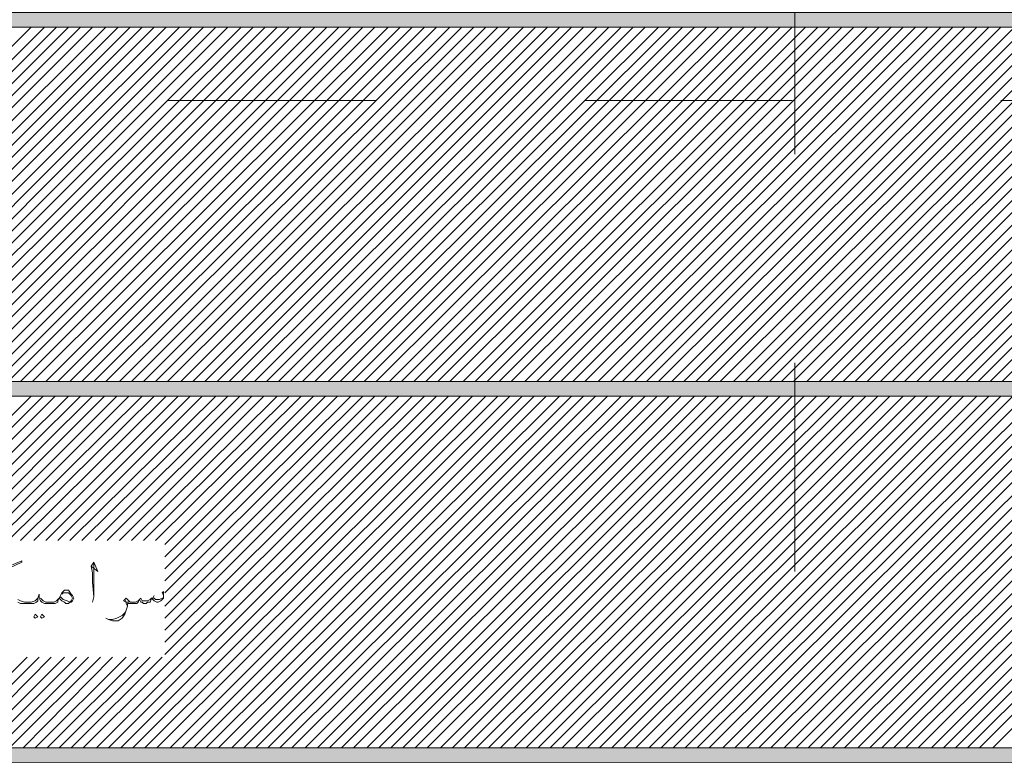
# Model space of a CAD drawing. Header units: metres. Extents: x 5.7 to 89.8, y 4 to 63.5.
# Tile 47 of 74: x 39.7 to 46.7, y 41 to 46.3. Entities that reach past the tile are written whole.
import ezdxf

# ---------------------------------------------------------------- set-up
doc = ezdxf.new("R2010")
doc.units = ezdxf.units.M
doc.header["$MEASUREMENT"] = 0
for name, color, linetype in [('PDF12_ax', 7, 'Continuous'), ('PDF12_hatch-plan', 7, 'Continuous'), ('PDF12_line-estakhr', 7, 'Continuous'), ('PDF12_textt', 7, 'Continuous')]:
    doc.layers.add(name, color=color, linetype=linetype)

msp = doc.modelspace()

# ---------------------------------------------------------------- linework, layer by layer
at = {"layer": 'PDF12_ax', "lineweight": 9}
for points in [[(45.241, 46.8237), (45.241, 45.3212)], [(39.9727, 45.7065), (39.9727, 45.7065)], [(40.7239, 45.7065), (42.2264, 45.7065)], [(42.9776, 45.7065), (42.9776, 45.7065)], [(43.7289, 45.7065), (45.2217, 45.7065)], [(45.9729, 45.7065), (45.9729, 45.7065)], [(46.7242, 45.7065), (48.2266, 45.7065)], [(45.241, 44.57), (45.241, 44.57)], [(45.241, 43.8187), (45.241, 42.3163)], [(45.241, 41.5747), (45.241, 41.5747)]]:
    msp.add_lwpolyline(points, dxfattribs=at)
at = {"layer": 'PDF12_hatch-plan', "lineweight": 18}
for points in [[(37.1893, 43.6839), (39.7415, 46.2362)], [(37.276, 43.6839), (39.8379, 46.2362)], [(37.3723, 43.6839), (39.9245, 46.2362)], [(37.4589, 43.6839), (40.0112, 46.2362)], [(37.5456, 43.6839), (40.0979, 46.2362)], [(37.6323, 43.6839), (40.1846, 46.2362)], [(37.719, 43.6839), (40.2809, 46.2362)], [(37.8153, 43.6839), (40.3676, 46.2362)], [(37.902, 43.6839), (40.4543, 46.2362)], [(37.9887, 43.6839), (40.5409, 46.2362)], [(38.0753, 43.6839), (40.6276, 46.2362)], [(38.162, 43.6839), (40.7143, 46.2362)], [(38.2487, 43.6839), (40.8106, 46.2362)], [(38.345, 43.6839), (40.8973, 46.2362)], [(38.4317, 43.6839), (40.984, 46.2362)], [(38.5184, 43.6839), (41.0706, 46.2362)], [(38.6051, 43.6839), (41.1573, 46.2362)], [(38.6917, 43.6839), (41.2536, 46.2362)], [(38.7784, 43.6839), (41.3403, 46.2362)], [(38.8747, 43.6839), (41.427, 46.2362)], [(38.9614, 43.6839), (41.5137, 46.2362)], [(39.0481, 43.6839), (41.6004, 46.2362)], [(39.1348, 43.6839), (41.687, 46.2362)], [(39.2215, 43.6839), (41.7834, 46.2362)], [(39.3178, 43.6839), (41.87, 46.2362)], [(39.4044, 43.6839), (41.9567, 46.2362)], [(39.4911, 43.6839), (42.0434, 46.2362)], [(39.5778, 43.6839), (42.1301, 46.2362)], [(39.6645, 43.6839), (42.2168, 46.2362)], [(39.7512, 43.6839), (42.3131, 46.2362)], [(39.8475, 43.6839), (42.3998, 46.2362)], [(39.9342, 43.6839), (42.4864, 46.2362)], [(40.0208, 43.6839), (42.5731, 46.2362)], [(40.1075, 43.6839), (42.6598, 46.2362)], [(40.1942, 43.6839), (42.7561, 46.2362)], [(40.2809, 43.6839), (42.8428, 46.2362)], [(40.3772, 43.6839), (42.9295, 46.2362)], [(40.4639, 43.6839), (43.0161, 46.2362)], [(40.5506, 43.6839), (43.1028, 46.2362)], [(40.6372, 43.6839), (43.1895, 46.2362)], [(40.7239, 43.6839), (43.2858, 46.2362)], [(40.8202, 43.6839), (43.3725, 46.2362)], [(40.9069, 43.6839), (43.4592, 46.2362)], [(40.9936, 43.6839), (43.5459, 46.2362)], [(41.0803, 43.6839), (43.6325, 46.2362)], [(41.167, 43.6839), (43.7192, 46.2362)], [(41.2536, 43.6839), (43.8155, 46.2362)], [(41.35, 43.6839), (43.9022, 46.2362)], [(41.4366, 43.6839), (43.9889, 46.2362)], [(41.5233, 43.6839), (44.0756, 46.2362)], [(41.61, 43.6839), (44.1623, 46.2362)], [(41.6967, 43.6839), (44.2586, 46.2362)], [(41.7834, 43.6839), (44.3453, 46.2362)], [(41.8797, 43.6839), (44.4319, 46.2362)], [(41.9663, 43.6839), (44.5186, 46.2362)], [(42.053, 43.6839), (44.6053, 46.2362)], [(42.1397, 43.6839), (44.692, 46.2362)], [(42.2264, 43.6839), (44.7883, 46.2362)], [(42.3227, 43.6839), (44.875, 46.2362)], [(42.4094, 43.6839), (44.9617, 46.2362)], [(42.4961, 43.6839), (45.0483, 46.2362)], [(42.5827, 43.6839), (45.135, 46.2362)], [(42.6694, 43.6839), (45.2217, 46.2362)], [(42.7561, 43.6839), (45.318, 46.2362)], [(42.8524, 43.6839), (45.4047, 46.2362)], [(42.9391, 43.6839), (45.4914, 46.2362)], [(43.0258, 43.6839), (45.578, 46.2362)], [(43.1125, 43.6839), (45.6647, 46.2362)], [(43.1991, 43.6839), (45.761, 46.2362)], [(43.2955, 43.6839), (45.8477, 46.2362)], [(43.3821, 43.6839), (45.9344, 46.2362)], [(43.4688, 43.6839), (46.0211, 46.2362)], [(43.5555, 43.6839), (46.1078, 46.2362)], [(43.6422, 43.6839), (46.1944, 46.2362)], [(43.7289, 43.6839), (46.2908, 46.2362)], [(43.8252, 43.6839), (46.3774, 46.2362)], [(43.9119, 43.6839), (46.4641, 46.2362)], [(43.9985, 43.6839), (46.5508, 46.2362)], [(44.0852, 43.6839), (46.6375, 46.2362)], [(44.1719, 43.6839), (46.7242, 46.2362)], [(44.2586, 43.6839), (46.8205, 46.2362)], [(44.3549, 43.6839), (46.9072, 46.2362)], [(44.4416, 43.6839), (46.9938, 46.2362)], [(44.5282, 43.6839), (47.0805, 46.2362)], [(44.6149, 43.6839), (47.1672, 46.2362)], [(44.7016, 43.6839), (47.2635, 46.2362)], [(44.7979, 43.6839), (47.3502, 46.2362)], [(44.8846, 43.6839), (47.4369, 46.2362)], [(44.9713, 43.6839), (47.5236, 46.2362)], [(45.058, 43.6839), (47.6102, 46.2362)], [(45.1446, 43.6839), (47.6969, 46.2362)], [(45.2313, 43.6839), (47.7932, 46.2362)], [(45.3276, 43.6839), (47.8799, 46.2362)], [(45.4143, 43.6839), (47.9666, 46.2362)], [(45.501, 43.6839), (48.0533, 46.2362)], [(45.5877, 43.6839), (48.1399, 46.2362)], [(45.6744, 43.6839), (48.2363, 46.2362)], [(45.761, 43.6839), (48.3229, 46.2362)], [(45.8574, 43.6839), (48.4096, 46.2362)], [(45.944, 43.6839), (48.4963, 46.2362)], [(46.0307, 43.6839), (48.583, 46.2362)], [(46.1174, 43.6839), (48.6697, 46.2362)], [(46.2041, 43.6839), (48.766, 46.2362)], [(46.3004, 43.6839), (48.8527, 46.2362)], [(46.3871, 43.6839), (48.9393, 46.2362)], [(46.4738, 43.6839), (49.026, 46.2362)], [(46.5604, 43.6839), (49.1127, 46.2362)], [(46.6471, 43.6839), (49.1994, 46.2362)], [(46.7338, 43.6839), (49.2957, 46.2362)], [(38.7014, 42.5378), (39.7415, 43.578)], [(38.7881, 42.5378), (39.8282, 43.578)], [(38.8747, 42.5378), (39.9149, 43.578)], [(38.9614, 42.5378), (40.0112, 43.578)], [(39.0481, 42.5378), (40.0979, 43.578)], [(39.1348, 42.5378), (40.1846, 43.578)], [(39.2311, 42.5378), (40.2713, 43.578)], [(39.3178, 42.5378), (40.3579, 43.578)], [(39.4044, 42.5378), (40.4446, 43.578)], [(39.4911, 42.5378), (40.5409, 43.578)], [(39.5778, 42.5378), (40.6276, 43.578)], [(39.6645, 42.5378), (40.7143, 43.578)], [(39.7608, 42.5378), (40.801, 43.578)], [(39.8475, 42.5378), (40.8877, 43.578)], [(39.9342, 42.5378), (40.9743, 43.578)], [(40.0208, 42.5378), (41.0706, 43.578)], [(40.1075, 42.5378), (41.1573, 43.578)], [(40.1172, 41.045), (42.6598, 43.578)], [(40.2038, 42.5378), (41.244, 43.578)], [(40.2135, 41.045), (42.7465, 43.578)], [(40.2905, 42.5378), (41.3307, 43.578)], [(40.3002, 41.045), (42.8332, 43.578)], [(40.3772, 42.5378), (41.4174, 43.578)], [(40.3868, 41.045), (42.9198, 43.578)], [(40.4639, 42.5378), (41.5137, 43.578)], [(40.4735, 41.045), (43.0161, 43.578)], [(40.5506, 42.5378), (41.6004, 43.578)], [(40.5602, 41.045), (43.1028, 43.578)], [(40.6372, 42.5378), (41.687, 43.578)], [(40.6469, 41.045), (43.1895, 43.578)], [(40.7047, 42.5089), (41.7737, 43.578)], [(40.7047, 42.4222), (41.8604, 43.578)], [(40.7047, 42.3355), (41.9471, 43.578)], [(40.7047, 42.2489), (42.0434, 43.578)], [(40.7047, 42.1622), (42.1301, 43.578)], [(40.7047, 42.0659), (42.2168, 43.578)], [(40.7047, 41.9792), (42.3034, 43.578)], [(40.7047, 41.8925), (42.3901, 43.578)], [(40.7047, 41.8058), (42.4864, 43.578)], [(40.7047, 41.7191), (42.5731, 43.578)], [(40.7432, 41.045), (43.2762, 43.578)], [(40.8299, 41.045), (43.3629, 43.578)], [(40.9165, 41.045), (43.4496, 43.578)], [(41.0032, 41.045), (43.5459, 43.578)], [(41.0899, 41.045), (43.6325, 43.578)], [(41.1862, 41.045), (43.7192, 43.578)], [(41.2729, 41.045), (43.8059, 43.578)], [(41.3596, 41.045), (43.8926, 43.578)], [(41.4463, 41.045), (43.9889, 43.578)], [(41.5329, 41.045), (44.0756, 43.578)], [(41.6196, 41.045), (44.1623, 43.578)], [(41.7159, 41.045), (44.2489, 43.578)], [(41.8026, 41.045), (44.3356, 43.578)], [(41.8893, 41.045), (44.4223, 43.578)], [(41.976, 41.045), (44.5186, 43.578)], [(42.0627, 41.045), (44.6053, 43.578)], [(42.159, 41.045), (44.692, 43.578)], [(42.2457, 41.045), (44.7787, 43.578)], [(42.3323, 41.045), (44.8653, 43.578)], [(42.419, 41.045), (44.952, 43.578)], [(42.5057, 41.045), (45.0483, 43.578)], [(42.5924, 41.045), (45.135, 43.578)], [(42.6887, 41.045), (45.2217, 43.578)], [(42.7754, 41.045), (45.3084, 43.578)], [(42.8621, 41.045), (45.3951, 43.578)], [(42.9487, 41.045), (45.4914, 43.578)], [(43.0354, 41.045), (45.578, 43.578)], [(43.1221, 41.045), (45.6647, 43.578)], [(43.2184, 41.045), (45.7514, 43.578)], [(43.3051, 41.045), (45.8381, 43.578)], [(43.3918, 41.045), (45.9248, 43.578)], [(43.4784, 41.045), (46.0211, 43.578)], [(43.5651, 41.045), (46.1078, 43.578)], [(43.6614, 41.045), (46.1944, 43.578)], [(43.7481, 41.045), (46.2811, 43.578)], [(43.8348, 41.045), (46.3678, 43.578)], [(43.9215, 41.045), (46.4545, 43.578)], [(44.0082, 41.045), (46.5508, 43.578)], [(44.0948, 41.045), (46.6375, 43.578)], [(44.1912, 41.045), (46.7242, 43.578)], [(44.2778, 41.045), (46.8108, 43.578)], [(44.3645, 41.045), (46.8975, 43.578)], [(44.4512, 41.045), (46.9938, 43.578)], [(44.5379, 41.045), (47.0805, 43.578)], [(44.6246, 41.045), (47.1672, 43.578)], [(44.7209, 41.045), (47.2539, 43.578)], [(44.8076, 41.045), (47.3406, 43.578)], [(44.8942, 41.045), (47.4272, 43.578)], [(44.9809, 41.045), (47.5236, 43.578)], [(45.0676, 41.045), (47.6102, 43.578)], [(45.1639, 41.045), (47.6969, 43.578)], [(45.2506, 41.045), (47.7836, 43.578)], [(45.3373, 41.045), (47.8703, 43.578)], [(45.4239, 41.045), (47.957, 43.578)], [(45.5106, 41.045), (48.0533, 43.578)], [(45.5973, 41.045), (48.1399, 43.578)], [(45.6936, 41.045), (48.2266, 43.578)], [(45.7803, 41.045), (48.3133, 43.578)], [(45.867, 41.045), (48.4, 43.578)], [(45.9537, 41.045), (48.4963, 43.578)], [(46.0403, 41.045), (48.583, 43.578)], [(46.127, 41.045), (48.6697, 43.578)], [(46.2233, 41.045), (48.7563, 43.578)], [(46.31, 41.045), (48.843, 43.578)], [(46.3967, 41.045), (48.9297, 43.578)], [(46.4834, 41.045), (49.026, 43.578)], [(46.5701, 41.045), (49.1127, 43.578)], [(46.6664, 41.045), (49.1994, 43.578)], [(39.0577, 41.045), (39.7126, 41.6999)], [(39.1444, 41.045), (39.7993, 41.6999)], [(39.2407, 41.045), (39.886, 41.6999)], [(39.3274, 41.045), (39.9823, 41.6999)], [(39.4141, 41.045), (40.069, 41.6999)], [(39.5008, 41.045), (40.1557, 41.6999)], [(39.5874, 41.045), (40.2424, 41.6999)], [(39.6838, 41.045), (40.329, 41.6999)], [(39.7704, 41.045), (40.4254, 41.6999)], [(39.8571, 41.045), (40.512, 41.6999)], [(39.9438, 41.045), (40.5987, 41.6999)], [(40.0305, 41.045), (40.6854, 41.6999)]]:
    msp.add_lwpolyline(points, dxfattribs=at)
at = {"layer": 'PDF12_hatch-plan', "transparency": 33554559}
for points in [[(26.9609, 46.2362), (50.7211, 46.2362), (26.9609, 46.3421)], [(50.7211, 46.2362), (26.9609, 46.3421), (50.7211, 46.3421)], [(26.9609, 43.578), (50.7211, 43.578), (26.9609, 43.6839)], [(50.7211, 43.578), (26.9609, 43.6839), (50.7211, 43.6839)], [(26.9609, 40.939), (50.7211, 40.939), (26.9609, 41.045)], [(50.7211, 40.939), (26.9609, 41.045), (50.7211, 41.045)]]:
    msp.add_solid(points, dxfattribs=at)
at = {"layer": 'PDF12_line-estakhr', "lineweight": 18}
for points in [[(27.0669, 46.2362), (27.0669, 46.0821), (26.9609, 46.0821), (26.9609, 46.4962), (27.0669, 46.4962), (27.0669, 46.3421), (50.6248, 46.3421), (50.6248, 46.4962), (50.7211, 46.4962), (50.7211, 46.0821), (50.6248, 46.0821), (50.6248, 46.2362)], [(27.0669, 43.578), (27.0669, 43.4239), (26.9609, 43.4239), (26.9609, 43.838), (27.0669, 43.838), (27.0669, 43.6839), (50.6248, 43.6839), (50.6248, 43.838), (50.7211, 43.838), (50.7211, 43.4239), (50.6248, 43.4239), (50.6248, 43.578)], [(27.0669, 40.939), (27.0669, 40.7849), (26.9609, 40.7849), (26.9609, 41.1991), (27.0669, 41.1991), (27.0669, 41.045), (50.6248, 41.045), (50.6248, 41.1991), (50.7211, 41.1991), (50.7211, 40.7849), (50.6248, 40.7849), (50.6248, 40.939)]]:
    msp.add_lwpolyline(points, close=True, dxfattribs=at)
at = {"layer": 'PDF12_textt', "lineweight": 20}
for points in [[(39.4911, 42.3163), (39.6741, 42.3933), (39.6741, 42.3837), (39.4911, 42.297)], [(40.1749, 42.3548), (40.2231, 42.3163), (40.1942, 42.3837), (40.1749, 42.3548), (40.1846, 42.3067), (40.1846, 42.2392), (40.1942, 42.1333), (40.1846, 42.0948)], [(40.1942, 42.1333), (40.1942, 42.2103), (40.1942, 42.3163), (40.1942, 42.3741)], [(39.9438, 42.1237), (39.9342, 42.1044), (39.9342, 42.0948), (39.9149, 42.0851), (39.8956, 42.0851), (39.8764, 42.0851), (39.8571, 42.0851), (39.8379, 42.0851), (39.8186, 42.0948), (39.809, 42.1044), (39.7993, 42.1237), (39.7993, 42.1526), (39.7897, 42.1237), (39.7897, 42.1044), (39.7801, 42.0948), (39.7608, 42.0851), (39.7415, 42.0851), (39.7126, 42.0851), (39.6934, 42.0851), (39.6645, 42.0851), (39.6452, 42.0948)], [(39.6452, 42.114), (39.6645, 42.1044), (39.6934, 42.0948), (39.7126, 42.0948), (39.7415, 42.0948), (39.7704, 42.1044), (39.7801, 42.114), (39.7897, 42.1237)], [(39.9631, 42.1526), (39.9727, 42.1622), (39.9823, 42.1622), (39.992, 42.1622), (40.0112, 42.1622), (40.0208, 42.1526), (40.0305, 42.1429), (40.0401, 42.1237), (40.0305, 42.1044), (40.0208, 42.0948), (40.0016, 42.1044), (39.9727, 42.114), (39.9534, 42.1333), (39.9438, 42.1237), (39.9245, 42.1044), (39.9053, 42.0948), (39.8764, 42.0948), (39.8475, 42.0948), (39.8282, 42.1044), (39.8186, 42.114), (39.809, 42.1237)], [(40.695, 42.1429), (40.6854, 42.1622), (40.695, 42.1718), (40.695, 42.1526), (40.695, 42.1429), (40.695, 42.1237), (40.6854, 42.114), (40.6758, 42.1044), (40.6565, 42.0948), (40.6469, 42.0948), (40.6276, 42.1044), (40.618, 42.114), (40.6083, 42.1237), (40.5987, 42.0948), (40.5795, 42.0948), (40.5698, 42.0851), (40.5506, 42.0851), (40.5409, 42.0948), (40.5313, 42.0948), (40.5217, 42.114), (40.512, 42.0948), (40.5024, 42.0851), (40.4831, 42.0851), (40.4543, 42.0851), (40.4446, 42.0851), (40.435, 42.0851), (40.435, 42.0659), (40.4254, 42.037), (40.4157, 42.0081), (40.3965, 41.9792), (40.3676, 41.9599), (40.329, 41.9599), (40.3002, 41.9696), (40.2809, 41.9792)], [(40.435, 42.0659), (40.4254, 42.0851), (40.4254, 42.0948), (40.4061, 42.1044), (40.4254, 42.1237), (40.4446, 42.1044), (40.4543, 42.0948), (40.4928, 42.0948), (40.512, 42.1044), (40.5217, 42.114), (40.5313, 42.1237), (40.5409, 42.1044), (40.5602, 42.1044), (40.5795, 42.1044), (40.5987, 42.114), (40.6083, 42.1237), (40.618, 42.1237), (40.6276, 42.1237), (40.6372, 42.114), (40.6661, 42.114), (40.6854, 42.1237), (40.695, 42.1237)], [(40.4446, 42.0948), (40.4254, 42.0948), (40.4157, 42.114)], [(40.5313, 42.1237), (40.5313, 42.1237)], [(40.6276, 42.1429), (40.618, 42.1237)], [(40.3002, 41.9696), (40.329, 41.9696), (40.3579, 41.9792), (40.3965, 41.9985), (40.4157, 42.0177), (40.4254, 42.037)]]:
    msp.add_lwpolyline(points, dxfattribs=at)
for points in [[(39.9438, 42.1237), (39.9534, 42.1429), (39.9631, 42.1622), (39.9823, 42.1814), (39.992, 42.1814), (40.0112, 42.1814), (40.0305, 42.1526), (40.0401, 42.1429), (40.0497, 42.1237), (40.0401, 42.1044), (40.0305, 42.0948), (40.0208, 42.0948), (40.0112, 42.0851), (39.992, 42.0851), (39.9823, 42.0948), (39.9631, 42.1044)], [(39.7704, 42.0081), (39.7897, 41.9888), (39.7704, 41.9792), (39.7608, 41.9888)], [(39.8186, 42.0081), (39.8379, 41.9888), (39.8186, 41.9792), (39.809, 41.9888)]]:
    msp.add_lwpolyline(points, close=True, dxfattribs=at)

doc.saveas('drawing.dxf')
